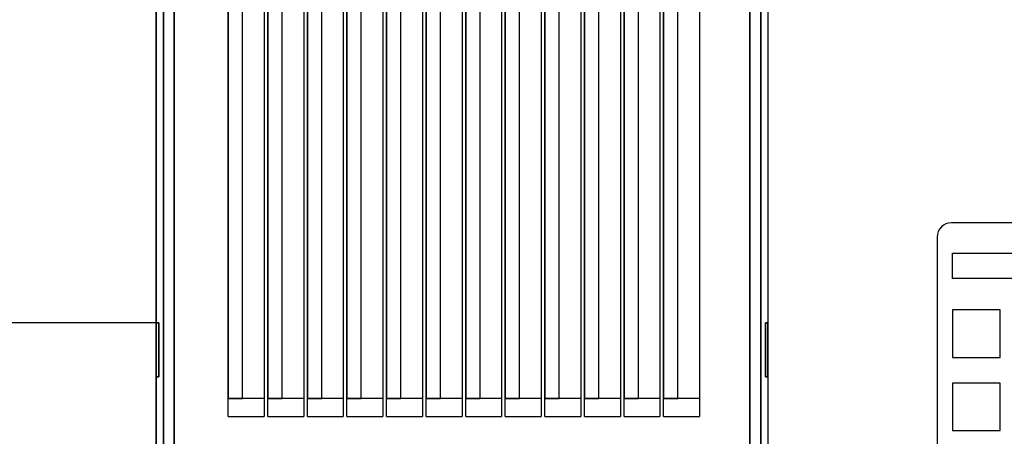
# Model space of a CAD drawing. Header units: centimetres. Extents: x 74448 to 96987, y -37016 to -10817.
# Tile 63 of 174: x 80411 to 80595, y -34807 to -34729. Entities that reach past the tile are written whole.
import ezdxf

# ---------------------------------------------------------------- set-up
doc = ezdxf.new("R2010")
doc.units = ezdxf.units.CM
doc.header["$LTSCALE"] = 0.02
doc.layers.get('0').update_dxf_attribs({"color": 8, "lineweight": 13})
doc.layers.add('INTEGRACJA', color=7, linetype='Continuous')
doc.layers.add('okablowanie', color=7, linetype='Continuous')

# ---------------------------------------------------------------- blocks, each defined once
blk = doc.blocks.new('AAT_KLIENT_PC')
at = {"extrusion": (0, 1, 0)}
for p, q in [((0, 0, 1845), (0, 2025, 1845)), ((0, 0, 1845), (0, 2025, 1845)), ((22.5, 2025, 1845), (22.5, 0, 1845)), ((22.5, 2025, 1845), (22.5, 0, 1845)), ((742.5, 2025, 1845), (742.5, 0, 1845)), ((742.5, 2025, 1845), (742.5, 0, 1845)), ((765, 2025, 1845), (765, 0, 1845)), ((765, 2025, 1845), (765, 0, 1845)), ((765, 2025, 1845), (765, 0, 1845)), ((765, 2025, 1845), (765, 0, 1845)), ((765, 2025), (765, 0)), ((765, 2025), (765, 0)), ((9, 9, 9), (9, 2016, 9)), ((9, 2016), (9, 9)), ((756, 9, 1845), (756, 2016, 1845)), ((756, 9, 1845), (756, 2016, 1845)), ((756, 9), (756, 2016)), ((756, 9), (756, 2016)), ((756, 2016, 9), (756, 9, 9)), ((756, 9), (756, 2016)), ((0, 49.5, 1845), (0, 1975.5, 1845)), ((0, 49.5, 1845), (0, 1975.5, 1845)), ((0, 1975.5), (0, 49.5)), ((0, 1975.5), (0, 49.5)), ((9, 1975.5, 1845), (9, 49.5, 1845)), ((9, 1975.5, 1845), (9, 49.5, 1845)), ((9, 49.5), (9, 1975.5)), ((9, 49.5), (9, 1975.5)), ((0, 0, 2025), (0, 1269, 2025)), ((0, 0, 2025), (0, 1269, 2025)), ((22.5, 0, 2025), (22.5, 1269, 2025)), ((22.5, 0, 2025), (22.5, 1269, 2025)), ((742.5, 0, 2025), (742.5, 1269, 2025)), ((742.5, 0, 2025), (742.5, 1269, 2025)), ((742.5, 1269, 1935), (742.5, 22.5, 1935)), ((742.5, 1269, 1935), (742.5, 22.5, 1935)), ((765, 1269, 2025), (765, 0, 2025)), ((765, 1269, 2025), (765, 0, 2025)), ((742.5, 22.5, 2025), (742.5, 1260, 2025)), ((742.5, 22.5, 2025), (742.5, 1260, 2025)), ((22.5, 1089, 2025), (22.5, 22.5, 2025)), ((22.5, 22.5, 1935), (22.5, 1089, 1935)), ((22.5, 22.5, 1935), (22.5, 1089, 1935)), ((22.5, 1089, 2025), (22.5, 22.5, 2025)), ((90, 90, 2025), (90, 990, 2025)), ((90, 90, 2025), (90, 990, 2025)), ((135, 990, 2025), (135, 90, 2025)), ((135, 990, 2025), (135, 90, 2025)), ((139.5, 90, 2025), (139.5, 990, 2025)), ((139.5, 90, 2025), (139.5, 990, 2025)), ((184.5, 990, 2025), (184.5, 90, 2025)), ((184.5, 990, 2025), (184.5, 90, 2025)), ((189, 90, 2025), (189, 990, 2025)), ((189, 90, 2025), (189, 990, 2025)), ((234, 990, 2025), (234, 90, 2025)), ((234, 990, 2025), (234, 90, 2025)), ((238.5, 90, 2025), (238.5, 990, 2025)), ((238.5, 90, 2025), (238.5, 990, 2025)), ((283.5, 990, 2025), (283.5, 90, 2025)), ((283.5, 990, 2025), (283.5, 90, 2025)), ((288, 90, 2025), (288, 990, 2025)), ((288, 90, 2025), (288, 990, 2025)), ((333, 990, 2025), (333, 90, 2025)), ((333, 990, 2025), (333, 90, 2025)), ((337.5, 90, 2025), (337.5, 990, 2025)), ((337.5, 90, 2025), (337.5, 990, 2025)), ((382.5, 990, 2025), (382.5, 90, 2025)), ((382.5, 990, 2025), (382.5, 90, 2025)), ((387, 90, 2025), (387, 990, 2025)), ((387, 90, 2025), (387, 990, 2025)), ((432, 990, 2025), (432, 90, 2025)), ((432, 990, 2025), (432, 90, 2025)), ((436.5, 90, 2025), (436.5, 990, 2025)), ((436.5, 90, 2025), (436.5, 990, 2025)), ((481.5, 990, 2025), (481.5, 90, 2025)), ((481.5, 990, 2025), (481.5, 90, 2025)), ((486, 90, 2025), (486, 990, 2025)), ((486, 90, 2025), (486, 990, 2025)), ((531, 990, 2025), (531, 90, 2025)), ((531, 990, 2025), (531, 90, 2025)), ((535.5, 90, 2025), (535.5, 990, 2025)), ((535.5, 90, 2025), (535.5, 990, 2025)), ((580.5, 990, 2025), (580.5, 90, 2025)), ((580.5, 990, 2025), (580.5, 90, 2025)), ((90, 976.5, 1935), (90, 112.5, 1935)), ((90, 976.5, 1935), (90, 112.5, 1935)), ((108, 112.5, 1935), (108, 976.5, 1935)), ((108, 112.5, 1935), (108, 976.5, 1935)), ((139.5, 976.5, 1935), (139.5, 112.5, 1935)), ((139.5, 976.5, 1935), (139.5, 112.5, 1935)), ((157.5, 112.5, 1935), (157.5, 976.5, 1935)), ((157.5, 112.5, 1935), (157.5, 976.5, 1935)), ((189, 976.5, 1935), (189, 112.5, 1935)), ((189, 976.5, 1935), (189, 112.5, 1935)), ((207, 112.5, 1935), (207, 976.5, 1935)), ((207, 112.5, 1935), (207, 976.5, 1935)), ((238.5, 976.5, 1935), (238.5, 112.5, 1935)), ((238.5, 976.5, 1935), (238.5, 112.5, 1935)), ((256.5, 112.5, 1935), (256.5, 976.5, 1935)), ((256.5, 112.5, 1935), (256.5, 976.5, 1935)), ((288, 976.5, 1935), (288, 112.5, 1935)), ((288, 976.5, 1935), (288, 112.5, 1935)), ((306, 112.5, 1935), (306, 976.5, 1935)), ((306, 112.5, 1935), (306, 976.5, 1935)), ((337.5, 976.5, 1935), (337.5, 112.5, 1935)), ((337.5, 976.5, 1935), (337.5, 112.5, 1935)), ((355.5, 112.5, 1935), (355.5, 976.5, 1935)), ((355.5, 112.5, 1935), (355.5, 976.5, 1935)), ((387, 976.5, 1935), (387, 112.5, 1935)), ((387, 976.5, 1935), (387, 112.5, 1935)), ((405, 112.5, 1935), (405, 976.5, 1935)), ((405, 112.5, 1935), (405, 976.5, 1935)), ((436.5, 976.5, 1935), (436.5, 112.5, 1935)), ((436.5, 976.5, 1935), (436.5, 112.5, 1935)), ((454.5, 112.5, 1935), (454.5, 976.5, 1935)), ((454.5, 112.5, 1935), (454.5, 976.5, 1935)), ((486, 976.5, 1935), (486, 112.5, 1935)), ((486, 976.5, 1935), (486, 112.5, 1935)), ((504, 112.5, 1935), (504, 976.5, 1935)), ((504, 112.5, 1935), (504, 976.5, 1935)), ((535.5, 976.5, 1935), (535.5, 112.5, 1935)), ((535.5, 976.5, 1935), (535.5, 112.5, 1935)), ((553.5, 112.5, 1935), (553.5, 976.5, 1935)), ((553.5, 112.5, 1935), (553.5, 976.5, 1935)), ((585, 90, 2025), (585, 959.6, 2025)), ((585, 959.6, 1935), (585, 112.5, 1935)), ((585, 959.6, 1935), (585, 112.5, 1935)), ((585, 90, 2025), (585, 959.6, 2025)), ((679.5, 644.6, 2025), (679.5, 90, 2025)), ((679.5, 644.6, 2025), (679.5, 90, 2025)), ((603, 112.5, 1935), (603, 608.6, 1935)), ((603, 112.5, 1935), (603, 608.6, 1935)), ((652.5, 112.5, 1935), (652.5, 605.6, 1935)), ((652.5, 112.5, 1935), (652.5, 605.6, 1935)), ((630, 599.6, 2025), (630, 90, 2025)), ((630, 599.6, 2025), (630, 90, 2025)), ((634.5, 90, 2025), (634.5, 599.8, 2025)), ((634.5, 90, 2025), (634.5, 599.8, 2025)), ((634.5, 599.8, 1935), (634.5, 112.5, 1935)), ((634.5, 599.8, 1935), (634.5, 112.5, 1935)), ((0, 207, 123.7), (3.2, 207, 123.7)), ((0, 207, 123.7), (3.2, 207, 123.7)), ((3.2, 207, 1721.2), (0, 207, 1721.2)), ((0, 207, 123.7), (0, 207, 1721.2)), ((3.2, 207, 1721.2), (0, 207, 1721.2)), ((0, 207, 123.7), (0, 207, 1721.2)), ((3.2, 207, 123.7), (3.2, 207, 1721.2)), ((3.2, 207, 123.7), (3.2, 207, 1721.2)), ((761.8, 207, 123.7), (765, 207, 123.7)), ((761.8, 207, 123.7), (765, 207, 123.7)), ((765, 207, 1721.2), (761.8, 207, 1721.2)), ((761.8, 207, 123.7), (761.8, 207, 1721.2)), ((761.8, 207, 123.7), (761.8, 207, 1721.2)), ((765, 207, 1721.2), (761.8, 207, 1721.2)), ((765, 207, 1721.2), (765, 207, 123.7)), ((765, 207, 1721.2), (765, 207, 123.7)), ((3.2, 139.5, 123.7), (0, 139.5, 123.7)), ((0, 139.5, 1721.2), (0, 139.5, 123.7)), ((0, 139.5, 1721.2), (3.2, 139.5, 1721.2)), ((3.2, 139.5, 123.7), (0, 139.5, 123.7)), ((0, 139.5, 1721.2), (3.2, 139.5, 1721.2)), ((0, 139.5, 1721.2), (0, 139.5, 123.7)), ((3.2, 139.5, 1721.2), (3.2, 139.5, 123.7)), ((3.2, 139.5, 1721.2), (3.2, 139.5, 123.7)), ((765, 139.5, 123.7), (761.8, 139.5, 123.7)), ((761.8, 139.5, 1721.2), (761.8, 139.5, 123.7)), ((761.8, 139.5, 1721.2), (765, 139.5, 1721.2)), ((765, 139.5, 123.7), (761.8, 139.5, 123.7)), ((761.8, 139.5, 1721.2), (761.8, 139.5, 123.7)), ((761.8, 139.5, 1721.2), (765, 139.5, 1721.2)), ((765, 139.5, 123.7), (765, 139.5, 1721.2)), ((765, 139.5, 123.7), (765, 139.5, 1721.2)), ((134.8, 112.5, 2002.5), (90, 112.5, 2002.5)), ((134.8, 112.5, 2002.5), (90, 112.5, 2002.5)), ((90, 112.5, 1935), (108, 112.5, 1935)), ((90, 112.5, 2002.5), (90, 112.5, 1935)), ((90, 112.5, 1935), (108, 112.5, 1935)), ((90, 112.5, 2002.5), (90, 112.5, 1935)), ((184.3, 112.5, 2002.5), (139.5, 112.5, 2002.5)), ((184.3, 112.5, 2002.5), (139.5, 112.5, 2002.5)), ((139.5, 112.5, 1935), (157.5, 112.5, 1935)), ((139.5, 112.5, 2002.5), (139.5, 112.5, 1935)), ((139.5, 112.5, 1935), (157.5, 112.5, 1935)), ((139.5, 112.5, 2002.5), (139.5, 112.5, 1935)), ((233.8, 112.5, 2002.5), (189, 112.5, 2002.5)), ((233.8, 112.5, 2002.5), (189, 112.5, 2002.5)), ((189, 112.5, 1935), (207, 112.5, 1935)), ((189, 112.5, 2002.5), (189, 112.5, 1935)), ((189, 112.5, 1935), (207, 112.5, 1935)), ((189, 112.5, 2002.5), (189, 112.5, 1935)), ((283.3, 112.5, 2002.5), (238.5, 112.5, 2002.5)), ((283.3, 112.5, 2002.5), (238.5, 112.5, 2002.5)), ((238.5, 112.5, 1935), (256.5, 112.5, 1935)), ((238.5, 112.5, 2002.5), (238.5, 112.5, 1935)), ((238.5, 112.5, 1935), (256.5, 112.5, 1935)), ((238.5, 112.5, 2002.5), (238.5, 112.5, 1935)), ((332.8, 112.5, 2002.5), (288, 112.5, 2002.5)), ((332.8, 112.5, 2002.5), (288, 112.5, 2002.5)), ((288, 112.5, 1935), (306, 112.5, 1935)), ((288, 112.5, 2002.5), (288, 112.5, 1935)), ((288, 112.5, 1935), (306, 112.5, 1935)), ((288, 112.5, 2002.5), (288, 112.5, 1935)), ((382.3, 112.5, 2002.5), (337.5, 112.5, 2002.5)), ((382.3, 112.5, 2002.5), (337.5, 112.5, 2002.5)), ((337.5, 112.5, 1935), (355.5, 112.5, 1935)), ((337.5, 112.5, 2002.5), (337.5, 112.5, 1935)), ((337.5, 112.5, 1935), (355.5, 112.5, 1935)), ((337.5, 112.5, 2002.5), (337.5, 112.5, 1935)), ((431.8, 112.5, 2002.5), (387, 112.5, 2002.5)), ((431.8, 112.5, 2002.5), (387, 112.5, 2002.5)), ((387, 112.5, 1935), (405, 112.5, 1935)), ((387, 112.5, 2002.5), (387, 112.5, 1935)), ((387, 112.5, 1935), (405, 112.5, 1935)), ((387, 112.5, 2002.5), (387, 112.5, 1935)), ((481.3, 112.5, 2002.5), (436.5, 112.5, 2002.5)), ((481.3, 112.5, 2002.5), (436.5, 112.5, 2002.5)), ((436.5, 112.5, 1935), (454.5, 112.5, 1935)), ((436.5, 112.5, 2002.5), (436.5, 112.5, 1935)), ((436.5, 112.5, 1935), (454.5, 112.5, 1935)), ((436.5, 112.5, 2002.5), (436.5, 112.5, 1935)), ((486, 112.5, 1935), (504, 112.5, 1935)), ((486, 112.5, 2002.5), (486, 112.5, 1935)), ((486, 112.5, 1935), (504, 112.5, 1935)), ((486, 112.5, 2002.5), (486, 112.5, 1935)), ((530.8, 112.5, 2002.5), (486, 112.5, 2002.5)), ((530.8, 112.5, 2002.5), (486, 112.5, 2002.5)), ((580.3, 112.5, 2002.5), (535.5, 112.5, 2002.5)), ((580.3, 112.5, 2002.5), (535.5, 112.5, 2002.5)), ((535.5, 112.5, 1935), (553.5, 112.5, 1935)), ((535.5, 112.5, 2002.5), (535.5, 112.5, 1935)), ((535.5, 112.5, 1935), (553.5, 112.5, 1935)), ((535.5, 112.5, 2002.5), (535.5, 112.5, 1935)), ((629.8, 112.5, 2002.5), (585, 112.5, 2002.5)), ((629.8, 112.5, 2002.5), (585, 112.5, 2002.5)), ((585, 112.5, 1935), (603, 112.5, 1935)), ((585, 112.5, 2002.5), (585, 112.5, 1935)), ((585, 112.5, 1935), (603, 112.5, 1935)), ((585, 112.5, 2002.5), (585, 112.5, 1935)), ((679.3, 112.5, 2002.5), (634.5, 112.5, 2002.5)), ((679.3, 112.5, 2002.5), (634.5, 112.5, 2002.5)), ((634.5, 112.5, 1935), (652.5, 112.5, 1935)), ((634.5, 112.5, 2002.5), (634.5, 112.5, 1935)), ((634.5, 112.5, 2002.5), (634.5, 112.5, 1935)), ((634.5, 112.5, 1935), (652.5, 112.5, 1935)), ((90, 90, 2025), (135, 90, 2025)), ((90, 90, 2025), (135, 90, 2025)), ((139.5, 90, 2025), (184.5, 90, 2025)), ((139.5, 90, 2025), (184.5, 90, 2025)), ((189, 90, 2025), (234, 90, 2025)), ((189, 90, 2025), (234, 90, 2025)), ((238.5, 90, 2025), (283.5, 90, 2025)), ((238.5, 90, 2025), (283.5, 90, 2025)), ((288, 90, 2025), (333, 90, 2025)), ((288, 90, 2025), (333, 90, 2025)), ((337.5, 90, 2025), (382.5, 90, 2025)), ((337.5, 90, 2025), (382.5, 90, 2025)), ((387, 90, 2025), (432, 90, 2025)), ((387, 90, 2025), (432, 90, 2025)), ((436.5, 90, 2025), (481.5, 90, 2025)), ((436.5, 90, 2025), (481.5, 90, 2025)), ((486, 90, 2025), (531, 90, 2025)), ((486, 90, 2025), (531, 90, 2025)), ((535.5, 90, 2025), (580.5, 90, 2025)), ((535.5, 90, 2025), (580.5, 90, 2025)), ((585, 90, 2025), (630, 90, 2025)), ((585, 90, 2025), (630, 90, 2025)), ((634.5, 90, 2025), (679.5, 90, 2025)), ((634.5, 90, 2025), (679.5, 90, 2025))]:
    blk.add_line(p, q, dxfattribs=at)
for p, q in [((0, 1980), (0, 54)), ((2574.3, 332.3, 24), (994.6, 332.3, 24)), ((976.6, 314.3, 24), (976.6, -278, 24)), ((996, 294.4, 24), (2564.5, 294.4, 24)), ((996, 262.6, 24), (996, 294.4, 24)), ((2564.5, 262.6, 24), (996, 262.6, 24)), ((1055.3, 223.3, 24), (995.9, 223.3, 24)), ((995.9, 223.3, 24), (995.9, 163.9, 24)), ((1055.3, 163.9, 24), (1055.3, 223.3, 24)), ((995.9, 163.9, 24), (1055.3, 163.9, 24)), ((1055.4, 131.7, 24), (996, 131.7, 24)), ((996, 131.7, 24), (996, 72.3, 24)), ((1055.4, 72.3, 24), (1055.4, 131.7, 24)), ((996, 72.3, 24), (1055.4, 72.3, 24))]:
    blk.add_line(p, q)
blk.add_arc((994.6, 314.3, 24), 18, 90, 180)
at = {"extrusion": (1, 0, 0)}
for centre, start, end in [((173.2, 123.7), 180, 0), ((173.2, 1721.2), 0, 180), ((173.2, 123.7), 180, 0), ((173.2, 1721.2), 0, 180), ((173.2, 123.7, 761.8), 180, 0), ((173.2, 123.7, 761.8), 180, 0), ((173.2, 1721.2, 761.8), 0, 180), ((173.2, 1721.2, 761.8), 0, 180)]:
    blk.add_arc(centre, 33.7, start, end, dxfattribs=at)
at = {"extrusion": (-1, 0, 0)}
for centre, radius, start, end in [((-173.2, 123.7, -3.2), 33.7, 180, 0), ((-173.2, 1721.2, -3.2), 33.7, 0, 180), ((-173.2, 123.7, -3.2), 33.7, 180, 0), ((-173.2, 1721.2, -3.2), 33.7, 0, 180), ((-173.2, 123.7, -765), 33.7, 180, 0), ((-173.2, 1721.2, -765), 33.7, 0, 180), ((-173.2, 1721.2, -765), 33.7, 0, 180), ((-173.2, 123.7, -765), 33.7, 180, 0), ((-90, 2002.5, -90), 22.5, 90, 180), ((-90, 2002.5, -90), 22.5, 90, 180), ((-90, 2002.5, -139.5), 22.5, 90, 180), ((-90, 2002.5, -139.5), 22.5, 90, 180), ((-90, 2002.5, -189), 22.5, 90, 180), ((-90, 2002.5, -189), 22.5, 90, 180), ((-90, 2002.5, -238.5), 22.5, 90, 180), ((-90, 2002.5, -238.5), 22.5, 90, 180), ((-90, 2002.5, -288), 22.5, 90, 180), ((-90, 2002.5, -288), 22.5, 90, 180), ((-90, 2002.5, -337.5), 22.5, 90, 180), ((-90, 2002.5, -337.5), 22.5, 90, 180), ((-90, 2002.5, -387), 22.5, 90, 180), ((-90, 2002.5, -387), 22.5, 90, 180), ((-90, 2002.5, -436.5), 22.5, 90, 180), ((-90, 2002.5, -436.5), 22.5, 90, 180), ((-90, 2002.5, -486), 22.5, 90, 180), ((-90, 2002.5, -486), 22.5, 90, 180), ((-90, 2002.5, -535.5), 22.5, 90, 180), ((-90, 2002.5, -535.5), 22.5, 90, 180), ((-90, 2002.5, -585), 22.5, 90, 180), ((-90, 2002.5, -585), 22.5, 90, 180), ((-90, 2002.5, -634.5), 22.5, 90, 180), ((-90, 2002.5, -634.5), 22.5, 90, 180)]:
    blk.add_arc(centre, radius, start, end, dxfattribs=at)
at = {"extrusion": (0, 1, 0)}
for centre in [(-4.3, 2015.2, 112.5), (-4.3, 2015.2, 112.5), (-53.8, 2015.2, 112.5), (-53.8, 2015.2, 112.5), (-103.3, 2015.2, 112.5), (-103.3, 2015.2, 112.5), (-152.8, 2015.2, 112.5), (-152.8, 2015.2, 112.5), (-202.3, 2015.2, 112.5), (-202.3, 2015.2, 112.5), (-251.8, 2015.2, 112.5), (-251.8, 2015.2, 112.5), (-301.3, 2015.2, 112.5), (-301.3, 2015.2, 112.5), (-350.8, 2015.2, 112.5), (-350.8, 2015.2, 112.5), (-400.3, 2015.2, 112.5), (-400.3, 2015.2, 112.5), (-449.8, 2015.2, 112.5), (-449.8, 2015.2, 112.5), (-499.3, 2015.2, 112.5), (-499.3, 2015.2, 112.5), (-548.8, 2015.2, 112.5), (-548.8, 2015.2, 112.5)]:
    blk.add_arc(centre, 131.1, 185.5423, 217.705, dxfattribs=at)

msp = doc.modelspace()

# ---------------------------------------------------------------- linework, layer by layer
at = {"layer": 'okablowanie'}
msp.add_line((80436.7, -34785.58, 141.01), (80233.02, -34785.58, 141.01), dxfattribs=at)

# ---------------------------------------------------------------- block references
at = {"layer": 'INTEGRACJA', "xscale": 0.1493649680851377, "yscale": 0.1493649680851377, "zscale": 0.1493649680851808}
msp.add_blockref('AAT_KLIENT_PC', (80436.7, -34816.5, 122.52), dxfattribs=at)

doc.saveas('drawing.dxf')
